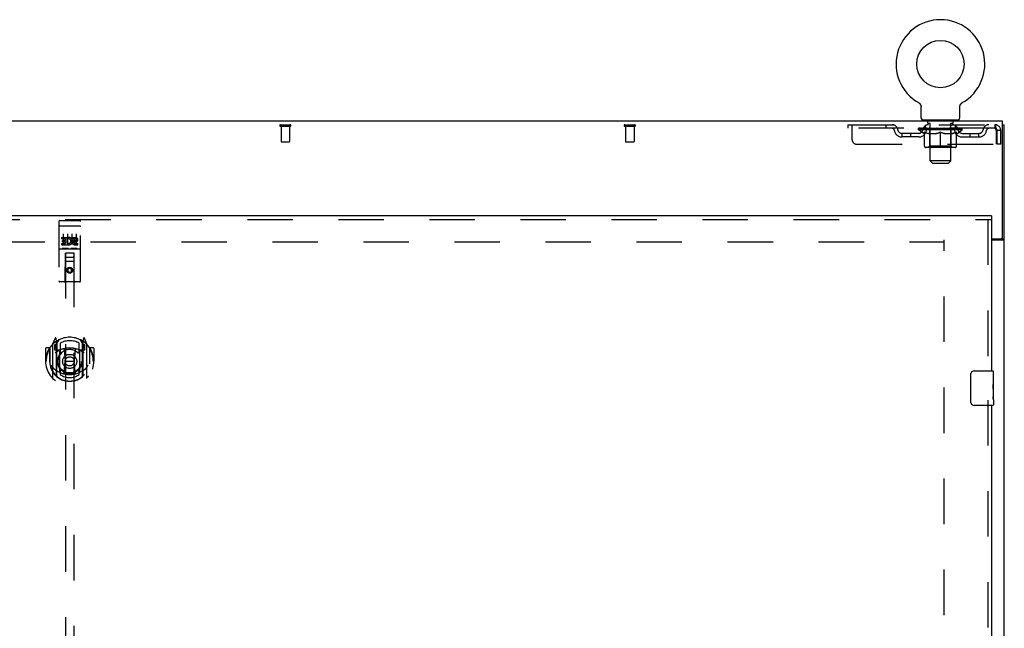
# Model space of a CAD drawing. Header units: inches. Extents: x 0 to 240, y 0 to 155.
# Tile 13 of 19: x 81 to 109, y 100 to 117. Entities that reach past the tile are written whole.
import ezdxf

# ---------------------------------------------------------------- set-up
doc = ezdxf.new("R2010")
doc.units = ezdxf.units.IN
doc.header["$LTSCALE"] = 13.214133
doc.header["$MEASUREMENT"] = 0
doc.linetypes.add('HIDDEN', pattern=[0.2, 0.1, -0.1])
doc.layers.get('0').update_dxf_attribs({"linetype": 'CONTINUOUS'})
doc.layers.add('DEFAULT_2', color=8, linetype='HIDDEN')
doc.layers.add('MASTER_DOOR_ASSEMBLY', color=7, linetype='CONTINUOUS')

msp = doc.modelspace()

# ---------------------------------------------------------------- linework, layer by layer
at = {"color": 7, "linetype": 'Continuous'}
for p, q in [((106.655, 114.872), (106.655, 114.872)), ((106.655, 114.872), (106.659, 114.869)), ((106.656, 114.871), (106.658, 114.87)), ((106.659, 114.869), (106.664, 114.867)), ((106.664, 114.867), (106.668, 114.864)), ((106.668, 114.864), (106.672, 114.861)), ((106.672, 114.861), (106.676, 114.858)), ((106.676, 114.858), (106.68, 114.854)), ((106.68, 114.854), (106.684, 114.851)), ((106.683, 114.851), (106.687, 114.847)), ((106.687, 114.847), (106.691, 114.843)), ((106.69, 114.844), (106.694, 114.84)), ((106.694, 114.84), (106.697, 114.836)), ((106.697, 114.836), (106.7, 114.832)), ((106.7, 114.832), (106.703, 114.828)), ((106.703, 114.828), (106.706, 114.823)), ((106.706, 114.823), (106.709, 114.819)), ((106.708, 114.819), (106.711, 114.815)), ((106.711, 114.815), (106.713, 114.81)), ((106.713, 114.81), (106.715, 114.805)), ((106.715, 114.805), (106.717, 114.801)), ((106.717, 114.801), (106.719, 114.796)), ((106.719, 114.796), (106.721, 114.791)), ((106.721, 114.791), (106.722, 114.786)), ((106.722, 114.786), (106.724, 114.781)), ((106.724, 114.781), (106.725, 114.776)), ((106.725, 114.777), (106.726, 114.771)), ((106.726, 114.772), (106.727, 114.766)), ((106.727, 114.767), (106.727, 114.761)), ((106.728, 114.433), (106.728, 114.747)), ((107.853, 114.756), (107.854, 114.761)), ((107.853, 114.751), (107.853, 114.756)), ((107.853, 114.751), (107.853, 114.756)), ((107.853, 114.747), (107.853, 114.751)), ((107.853, 114.433), (107.853, 114.747)), ((107.854, 114.766), (107.855, 114.772)), ((107.854, 114.761), (107.854, 114.767)), ((107.855, 114.771), (107.856, 114.777)), ((107.856, 114.776), (107.857, 114.781)), ((107.857, 114.781), (107.858, 114.786)), ((107.858, 114.786), (107.86, 114.791)), ((107.86, 114.791), (107.862, 114.796)), ((107.862, 114.796), (107.863, 114.801)), ((107.863, 114.801), (107.865, 114.805)), ((107.865, 114.805), (107.867, 114.81)), ((107.867, 114.81), (107.87, 114.815)), ((107.87, 114.815), (107.872, 114.819)), ((107.872, 114.819), (107.875, 114.823)), ((107.875, 114.823), (107.878, 114.828)), ((107.878, 114.828), (107.881, 114.832)), ((107.881, 114.832), (107.884, 114.836)), ((107.884, 114.836), (107.887, 114.84)), ((107.887, 114.84), (107.89, 114.844)), ((107.89, 114.843), (107.894, 114.847)), ((107.894, 114.847), (107.897, 114.851)), ((107.897, 114.851), (107.901, 114.854)), ((107.901, 114.854), (107.905, 114.858)), ((107.905, 114.858), (107.909, 114.861)), ((107.909, 114.861), (107.913, 114.864)), ((107.913, 114.864), (107.917, 114.867)), ((107.917, 114.867), (107.921, 114.869)), ((107.917, 114.867), (107.918, 114.867)), ((107.921, 114.869), (107.926, 114.872)), ((107.923, 114.87), (107.924, 114.871)), ((106.79, 114.364), (106.79, 114.334)), ((107.79, 114.364), (106.79, 114.364)), ((107.79, 114.364), (107.79, 114.334)), ((109.092, 114.23), (109.144, 114.23)), ((109.04, 110.918), (109.04, 110.916)), ((109.04, 110.916), (109.144, 110.916))]:
    msp.add_line(p, q, dxfattribs=at)
at = {"color": 3, "linetype": 'Continuous'}
for p, q in [((109.092, 114.334), (49.196, 114.334)), ((109.092, 110.977), (109.092, 114.334)), ((109.144, 42.438), (109.144, 114.23)), ((108.769, 110.917), (109.032, 110.917)), ((108.769, 110.886), (109.104, 110.886))]:
    msp.add_line(p, q, dxfattribs=at)
at = {"color": 7, "linetype": 'Continuous'}
for points in [[(106.727, 114.761), (106.728, 114.756), (106.728, 114.751), (106.728, 114.747)], [(109.022, 110.886), (109.022, 110.887), (109.022, 110.888), (109.022, 110.89), (109.022, 110.891), (109.022, 110.893), (109.023, 110.895), (109.024, 110.896), (109.025, 110.898), (109.026, 110.899), (109.028, 110.9), (109.029, 110.902), (109.03, 110.903), (109.033, 110.906)], [(109.033, 110.906), (109.035, 110.907), (109.036, 110.908), (109.038, 110.91), (109.039, 110.911), (109.039, 110.912), (109.04, 110.914), (109.04, 110.915), (109.04, 110.916)]]:
    msp.add_lwpolyline(points, dxfattribs=at)
at = {"color": 3, "linetype": 'Continuous'}
for points in [[(109.104, 110.886), (109.105, 110.887), (109.108, 110.889), (109.11, 110.89), (109.113, 110.892), (109.115, 110.893), (109.118, 110.895)], [(109.118, 110.895), (109.124, 110.898), (109.127, 110.899), (109.13, 110.901), (109.133, 110.902), (109.135, 110.904), (109.137, 110.906), (109.139, 110.907), (109.141, 110.909), (109.142, 110.911), (109.143, 110.912), (109.144, 110.914), (109.144, 110.915), (109.144, 110.916)]]:
    msp.add_lwpolyline(points, dxfattribs=at)
at = {"color": 7, "linetype": 'Continuous'}
msp.add_circle((107.29, 115.992), 0.688, dxfattribs=at)
for centre, radius, start, end in [((107.29, 115.992), 1.288, 299.5053, 240.4947), ((106.797, 114.433), 0.069, 180, 265), ((107.784, 114.433), 0.069, 275, 360)]:
    msp.add_arc(centre, radius, start, end, dxfattribs=at)
at = {"color": 3, "linetype": 'Continuous'}
msp.add_arc((109.032, 110.977), 0.06, 270, 360, dxfattribs=at)
at = {"layer": 'DEFAULT_2', "color": 8, "linetype": 'HIDDEN'}
for p, q in [((106.655, 114.872), (106.655, 114.872)), ((106.662, 114.867), (106.664, 114.867)), ((107.926, 114.872), (107.926, 114.872)), ((106.887, 114.364), (106.887, 114.334)), ((106.925, 114.274), (106.925, 114.354)), ((107.655, 114.274), (107.655, 114.354)), ((107.693, 114.364), (107.693, 114.334)), ((88.127, 114.23), (88.411, 114.23)), ((88.127, 114.187), (88.411, 114.187)), ((88.145, 114.187), (88.145, 113.74)), ((88.393, 114.187), (88.393, 113.74)), ((98.127, 114.23), (98.411, 114.23)), ((98.127, 114.187), (98.411, 114.187)), ((98.145, 114.187), (98.145, 113.74)), ((98.393, 114.187), (98.393, 113.74)), ((104.603, 114.23), (104.603, 114.126)), ((104.603, 114.23), (108.873, 114.23)), ((108.873, 114.126), (104.603, 114.126)), ((104.728, 113.792), (104.728, 114.23)), ((105.703, 114.23), (105.703, 114.126)), ((106.657, 114.079), (106.657, 114.126)), ((107.924, 114.079), (106.657, 114.079)), ((106.816, 113.967), (106.657, 114.079)), ((106.667, 114.119), (106.667, 114.126)), ((106.675, 114.116), (106.675, 114.119)), ((106.675, 114.116), (107.905, 114.116)), ((106.684, 114.116), (106.684, 114.119)), ((106.685, 114.116), (106.685, 114.119)), ((106.695, 114.119), (106.695, 114.126)), ((106.712, 114.116), (106.712, 114.119)), ((106.713, 114.116), (106.713, 114.119)), ((106.742, 114.119), (106.742, 114.126)), ((106.756, 114.116), (106.756, 114.119)), ((106.759, 114.116), (106.759, 114.119)), ((106.963, 114.119), (106.762, 114.119)), ((106.805, 114.119), (106.805, 114.126)), ((106.807, 114.116), (106.807, 114.119)), ((106.807, 114.116), (106.807, 114.119)), ((106.81, 114.116), (106.81, 114.119)), ((106.818, 114.116), (106.818, 114.119)), ((106.818, 114.116), (106.818, 114.119)), ((106.821, 114.116), (106.821, 114.119)), ((106.824, 114.116), (106.824, 114.12)), ((106.829, 114.116), (106.829, 114.119)), ((106.843, 114.116), (106.843, 114.119)), ((106.853, 114.126), (106.853, 114.23)), ((106.861, 114.116), (106.861, 114.122)), ((106.861, 114.116), (106.861, 114.119)), ((106.882, 114.116), (106.882, 114.119)), ((106.882, 114.116), (106.882, 114.119)), ((106.883, 114.119), (106.883, 114.126)), ((106.893, 114.116), (106.893, 114.119)), ((106.897, 114.116), (106.897, 114.119)), ((106.906, 114.116), (106.906, 114.119)), ((106.918, 114.116), (106.918, 114.123)), ((106.933, 114.116), (106.933, 114.119)), ((106.995, 114.264), (106.935, 114.264)), ((106.936, 114.116), (106.936, 114.119)), ((106.963, 114.116), (106.963, 114.119)), ((107.03, 114.119), (106.968, 114.119)), ((106.974, 114.119), (106.974, 114.126)), ((106.978, 113.607), (106.978, 114.076)), ((106.981, 114.116), (106.981, 114.119)), ((106.985, 114.116), (106.985, 114.119)), ((106.99, 113.183), (106.99, 114.254)), ((106.991, 114.116), (106.991, 114.124)), ((106.995, 114.116), (106.995, 114.119)), ((107.006, 114.116), (107.006, 114.119)), ((107.03, 114.116), (107.03, 114.119)), ((107.105, 114.119), (107.046, 114.119)), ((107.067, 114.116), (107.067, 114.119)), ((107.074, 114.119), (107.074, 114.126)), ((107.077, 114.116), (107.077, 114.119)), ((107.08, 114.116), (107.08, 114.125)), ((107.083, 114.116), (107.083, 114.119)), ((107.09, 114.116), (107.09, 114.119)), ((107.105, 114.116), (107.105, 114.119)), ((107.186, 114.119), (107.131, 114.119)), ((107.144, 114.116), (107.144, 114.119)), ((107.176, 114.119), (107.29, 114.126)), ((107.18, 114.119), (107.18, 114.126)), ((107.181, 114.126), (107.18, 114.126)), ((107.181, 114.119), (107.181, 114.126)), ((107.181, 114.116), (107.181, 114.119)), ((107.185, 114.116), (107.185, 114.119)), ((107.186, 114.116), (107.186, 114.119)), ((107.186, 114.116), (107.186, 114.119)), ((107.27, 114.119), (107.221, 114.119)), ((107.227, 114.116), (107.227, 114.119)), ((107.27, 114.116), (107.27, 114.119)), ((107.288, 114.119), (107.288, 114.119)), ((107.288, 114.116), (107.288, 114.119)), ((107.288, 114.116), (107.288, 114.119)), ((107.29, 114.119), (107.29, 114.126)), ((107.293, 114.116), (107.293, 114.119)), ((107.293, 114.116), (107.293, 114.119)), ((107.293, 114.119), (107.293, 114.119)), ((107.295, 114.119), (107.359, 114.119)), ((107.311, 114.116), (107.311, 114.119)), ((107.327, 114.119), (107.327, 114.124)), ((107.327, 114.124), (107.405, 114.119)), ((107.349, 114.119), (107.349, 114.122)), ((107.354, 114.116), (107.354, 114.119)), ((107.394, 114.116), (107.394, 114.119)), ((107.395, 114.116), (107.395, 114.119)), ((107.395, 114.119), (107.449, 114.119)), ((107.396, 114.116), (107.396, 114.119)), ((107.4, 114.119), (107.4, 114.126)), ((107.4, 114.119), (107.4, 114.126)), ((107.4, 114.126), (107.4, 114.126)), ((107.4, 114.116), (107.4, 114.119)), ((107.436, 114.116), (107.436, 114.119)), ((107.475, 114.116), (107.475, 114.119)), ((107.475, 114.119), (107.535, 114.119)), ((107.491, 114.116), (107.491, 114.119)), ((107.498, 114.116), (107.498, 114.119)), ((107.501, 114.116), (107.501, 114.125)), ((107.503, 114.116), (107.503, 114.119)), ((107.507, 114.119), (107.507, 114.126)), ((107.514, 114.116), (107.514, 114.119)), ((107.55, 114.116), (107.55, 114.119)), ((107.55, 114.119), (107.612, 114.119)), ((107.574, 114.116), (107.574, 114.119)), ((107.645, 114.264), (107.585, 114.264)), ((107.585, 114.116), (107.585, 114.119)), ((107.59, 113.183), (107.59, 114.254)), ((107.59, 114.116), (107.59, 114.124)), ((107.596, 114.116), (107.596, 114.119)), ((107.6, 114.116), (107.6, 114.119)), ((107.603, 113.607), (107.603, 114.076)), ((107.607, 114.119), (107.607, 114.126)), ((107.617, 114.116), (107.617, 114.119)), ((107.617, 114.119), (107.819, 114.119)), ((107.645, 114.116), (107.645, 114.119)), ((107.648, 114.116), (107.648, 114.119)), ((107.663, 114.116), (107.663, 114.123)), ((107.674, 114.116), (107.674, 114.119)), ((107.684, 114.116), (107.684, 114.119)), ((107.688, 114.116), (107.688, 114.119)), ((107.697, 114.119), (107.697, 114.126)), ((107.699, 114.116), (107.699, 114.119)), ((107.699, 114.116), (107.699, 114.119)), ((107.719, 114.116), (107.719, 114.122)), ((107.72, 114.116), (107.72, 114.119)), ((107.728, 114.126), (107.728, 114.23)), ((107.738, 114.116), (107.738, 114.119)), ((107.752, 114.116), (107.752, 114.119)), ((107.756, 114.116), (107.756, 114.12)), ((107.76, 114.116), (107.76, 114.119)), ((107.763, 114.116), (107.763, 114.119)), ((107.763, 114.116), (107.763, 114.119)), ((107.764, 113.967), (107.924, 114.079)), ((107.77, 114.116), (107.77, 114.119)), ((107.773, 114.116), (107.773, 114.119)), ((107.774, 114.116), (107.774, 114.119)), ((107.775, 114.119), (107.775, 114.126)), ((107.822, 114.116), (107.822, 114.119)), ((107.824, 114.116), (107.824, 114.119)), ((107.839, 114.119), (107.839, 114.126)), ((107.867, 114.116), (107.867, 114.119)), ((107.869, 114.116), (107.869, 114.119)), ((107.885, 114.119), (107.885, 114.126)), ((107.896, 114.116), (107.896, 114.119)), ((107.896, 114.116), (107.896, 114.119)), ((107.905, 114.116), (107.905, 114.119)), ((107.914, 114.119), (107.914, 114.126)), ((107.924, 114.079), (107.924, 114.126)), ((108.873, 114.23), (108.873, 114.126)), ((108.876, 114.229), (108.873, 114.23)), ((106.176, 113.875), (106.176, 113.979)), ((106.659, 113.979), (106.176, 113.979)), ((106.659, 113.875), (106.176, 113.875)), ((106.426, 113.875), (106.426, 113.979)), ((106.816, 113.967), (106.827, 113.967)), ((106.827, 113.605), (106.827, 114.011)), ((107.149, 113.967), (106.969, 113.967)), ((107.29, 113.567), (107.29, 114.011)), ((107.612, 113.967), (107.432, 113.967)), ((107.754, 113.605), (107.754, 114.011)), ((107.754, 113.967), (107.764, 113.967)), ((107.922, 113.979), (108.405, 113.979)), ((107.922, 113.875), (108.405, 113.875)), ((108.155, 113.875), (108.155, 113.979)), ((108.405, 113.875), (108.405, 113.979)), ((108.906, 114.063), (108.906, 113.667)), ((108.936, 113.667), (108.936, 114.063)), ((109.04, 114.063), (108.936, 114.063)), ((109.04, 113.667), (109.04, 114.063)), ((88.155, 113.73), (88.383, 113.73)), ((98.155, 113.73), (98.383, 113.73)), ((104.853, 113.667), (108.906, 113.667)), ((107.717, 113.567), (106.864, 113.567)), ((106.978, 113.607), (106.938, 113.567)), ((107.603, 113.607), (106.978, 113.607)), ((107.603, 113.607), (107.643, 113.567)), ((109.04, 113.667), (108.936, 113.667)), ((107.59, 113.183), (106.99, 113.183)), ((107.059, 113.114), (106.99, 113.183)), ((107.059, 113.114), (107.521, 113.114)), ((107.521, 113.114), (107.59, 113.183)), ((50.894, 110.834), (107.394, 110.834)), ((107.394, 49.782), (107.394, 110.886))]:
    msp.add_line(p, q, dxfattribs=at)
for points in [[(108.878, 114.124), (108.876, 114.125), (108.873, 114.126)], [(108.876, 114.229), (108.878, 114.226), (108.88, 114.22), (108.883, 114.213), (108.885, 114.204), (108.888, 114.193), (108.89, 114.181), (108.892, 114.167), (108.895, 114.152), (108.897, 114.135), (108.899, 114.118), (108.902, 114.1), (108.904, 114.081), (108.906, 114.063)], [(108.878, 114.124), (108.88, 114.122), (108.883, 114.12), (108.885, 114.116), (108.888, 114.112), (108.89, 114.107), (108.892, 114.102), (108.895, 114.096), (108.897, 114.09), (108.899, 114.084), (108.902, 114.077), (108.904, 114.07), (108.906, 114.063)], [(106.827, 114.011), (106.853, 114.001), (106.878, 113.992), (106.903, 113.984), (106.928, 113.978), (106.952, 113.972), (106.977, 113.967)], [(106.969, 113.967), (106.946, 113.972), (106.922, 113.978), (106.899, 113.984), (106.875, 113.992), (106.851, 114), (106.827, 114.01)], [(107.139, 113.967), (107.164, 113.972), (107.189, 113.978), (107.214, 113.985), (107.239, 113.992), (107.265, 114.001), (107.29, 114.011)], [(107.29, 114.01), (107.266, 114), (107.242, 113.992), (107.219, 113.984), (107.195, 113.978), (107.172, 113.972), (107.149, 113.967)], [(107.29, 114.011), (107.316, 114.001), (107.342, 113.992), (107.367, 113.984), (107.392, 113.978), (107.417, 113.972), (107.441, 113.967)], [(107.432, 113.967), (107.408, 113.972), (107.385, 113.978), (107.362, 113.984), (107.338, 113.992), (107.314, 114), (107.29, 114.01)], [(107.604, 113.967), (107.629, 113.972), (107.653, 113.978), (107.678, 113.984), (107.703, 113.992), (107.728, 114.001), (107.754, 114.011)], [(107.754, 114.01), (107.729, 114), (107.705, 113.992), (107.682, 113.984), (107.658, 113.978), (107.635, 113.972), (107.612, 113.967)]]:
    msp.add_lwpolyline(points, dxfattribs=at)
for centre, radius, start, end in [((106.797, 114.433), 0.069, 265, 270), ((106.915, 114.354), 0.01, 0, 90), ((107.665, 114.354), 0.01, 90, 180), ((107.784, 114.433), 0.069, 270, 275), ((88.127, 114.208), 0.0215, 90, 270), ((88.411, 114.208), 0.0215, 270, 90), ((98.127, 114.208), 0.0215, 90, 270), ((98.411, 114.208), 0.0215, 270, 90), ((105.887, 114.063), 0.167, 8.0716, 90), ((105.887, 114.063), 0.0625, 7.9863, 90), ((106.176, 114.104), 0.229, 187.9863, 270), ((106.176, 114.104), 0.125, 188.0716, 270), ((106.659, 114.104), 0.125, 270, 351.9284), ((106.659, 114.104), 0.229, 270, 352.0137), ((106.948, 114.063), 0.167, 90, 171.9284), ((106.947, 114.063), 0.0625, 90, 172.0137), ((106.935, 114.274), 0.01, 180, 270), ((106.938, 114.076), 0.0398, 0, 90), ((106.98, 114.254), 0.01, 0, 90), ((107.6, 114.254), 0.01, 90, 180), ((107.643, 114.076), 0.0398, 90, 180), ((107.633, 114.063), 0.167, 8.0716, 90), ((107.633, 114.063), 0.0625, 7.9863, 90), ((107.645, 114.274), 0.01, 270, 360), ((107.922, 114.104), 0.229, 187.9863, 270), ((107.922, 114.104), 0.125, 188.0716, 270), ((108.405, 114.104), 0.125, 270, 351.9284), ((108.405, 114.104), 0.229, 270, 352.0137), ((108.694, 114.063), 0.167, 90, 171.9284), ((108.694, 114.063), 0.0625, 90, 172.0137), ((108.873, 114.063), 0.167, 0, 90), ((108.873, 114.063), 0.063, 0, 90), ((104.853, 113.792), 0.125, 180, 270), ((88.155, 113.74), 0.01, 180, 270), ((88.383, 113.74), 0.01, 270, 360), ((98.155, 113.74), 0.01, 180, 270), ((98.383, 113.74), 0.01, 270, 360), ((106.864, 113.605), 0.0371, 180, 270), ((107.717, 113.605), 0.0371, 270, 360)]:
    msp.add_arc(centre, radius, start, end, dxfattribs=at)
for centre, major_axis, ratio, start_param, end_param in [((107.29, 114.126), (0.633, 0.007), 0.05963, 2.96643, 3.140963), ((106.637, 114.114), (0.198, 0), 0.060556, 0.430652, 1.470503), ((107.29, 114.126), (0.633, 0), 0.060556, -3.141593, -2.96706), ((106.637, 114.107), (0.198, 0.002), 0.05963, 1.376596, 1.469874), ((107.29, 114.126), (0.633, 0.013), 0.05688, 2.791345, 2.965878), ((106.613, 114.114), (0.198, 0.002), 0.05963, 0.25549, 1.295341), ((106.681, 114.114), (0.198, -0.002), 0.05963, 0.605815, 1.645666), ((107.29, 114.126), (0.633, -0.007), 0.05963, -2.96643, -2.791898), ((106.681, 114.107), (0.198, 0), 0.060556, 1.551758, 1.645036), ((106.613, 114.107), (0.198, 0.004), 0.05688, 1.20151, 1.294789), ((106.683, 114.109), (0.164, 0.002), 0.05963, 1.065228, 1.614276), ((106.663, 114.109), (0.164, 0.003), 0.05688, 0.890143, 1.43919), ((106.721, 114.109), (0.164, 0), 0.060556, 1.240391, 1.789438), ((107.29, 114.126), (0.633, 0.019), 0.052395, 2.616403, 2.790936), ((106.609, 114.114), (0.198, 0.004), 0.05688, 0.080405, 1.120256), ((106.744, 114.114), (0.198, -0.004), 0.05688, 0.7809, 1.820751), ((107.29, 114.126), (0.633, -0.013), 0.05688, -2.791345, -2.616812), ((106.744, 114.107), (0.198, -0.002), 0.05963, 1.72692, 1.820198), ((106.609, 114.107), (0.198, 0.006), 0.052395, 1.026568, 1.119847), ((106.662, 114.109), (0.164, 0.005), 0.052395, 0.715201, 1.264248), ((106.776, 114.109), (0.164, -0.002), 0.05963, 1.415553, 1.9646), ((107.29, 114.126), (0.633, 0.025), 0.046319, 2.441654, 2.616187), ((106.823, 114.114), (0.198, -0.006), 0.052395, 0.955842, 1.995693), ((106.626, 114.114), (0.198, 0.006), 0.052395, -0.094537, 0.945314), ((107.29, 114.126), (0.633, -0.019), 0.052395, -2.616403, -2.44187), ((106.823, 114.107), (0.198, -0.004), 0.05688, 1.902006, 1.995284), ((106.626, 114.107), (0.198, 0.008), 0.046319, 0.851819, 0.945098), ((106.681, 114.109), (0.164, 0.006), 0.046319, 0.540452, 1.089499), ((106.847, 114.109), (0.164, -0.003), 0.05688, 1.590638, 2.139686), ((107.29, 114.126), (0.633, 0.029), 0.038841, 2.267123, 2.441656), ((106.917, 114.114), (0.198, -0.008), 0.046319, 1.130591, 2.170442), ((106.663, 114.114), (0.198, 0.008), 0.046319, -0.269286, 0.770565), ((107.29, 114.126), (0.633, -0.025), 0.046319, -2.441654, -2.267121), ((106.917, 114.107), (0.198, -0.006), 0.052395, 2.076947, 2.170226), ((106.663, 114.107), (0.198, 0.009), 0.038841, 0.677289, 0.770567), ((106.718, 114.109), (0.164, 0.008), 0.038841, 0.365921, 0.914969), ((106.932, 114.109), (0.164, -0.005), 0.052395, 1.76558, 2.314627), ((107.29, 114.126), (0.633, 0.033), 0.030195, 2.09281, 2.267343), ((107.022, 114.114), (0.198, -0.009), 0.038841, 1.305122, 2.344973), ((106.72, 114.114), (0.198, 0.009), 0.038841, -0.443817, 0.596034), ((107.29, 114.126), (0.633, -0.029), 0.038841, -2.267123, -2.092591), ((107.022, 114.107), (0.198, -0.008), 0.046319, 2.251696, 2.344975), ((106.72, 114.107), (0.198, 0.01), 0.030195, 0.502975, 0.596254), ((106.772, 114.109), (0.164, 0.009), 0.030195, 0.191608, 0.740655), ((107.028, 114.109), (0.164, -0.006), 0.046319, 1.940329, 2.489376), ((106.793, 114.114), (0.198, 0.01), 0.030195, -0.61813, 0.421721), ((107.29, 114.126), (0.633, 0.036), 0.020645, 1.918687, 2.09322), ((107.135, 114.114), (0.198, -0.01), 0.030195, 1.479435, 2.519286), ((107.29, 114.126), (0.633, -0.033), 0.030195, -2.09281, -1.918277), ((107.135, 114.107), (0.198, -0.009), 0.038841, 2.426227, 2.519505), ((106.793, 114.107), (0.198, 0.011), 0.020645, 0.328852, 0.422131), ((106.842, 114.109), (0.164, 0.009), 0.020645, 0.017485, 0.566532), ((107.131, 114.109), (0.164, -0.008), 0.038841, 2.11486, 2.663907), ((106.882, 114.114), (0.198, 0.011), 0.020645, -0.792253, 0.247598), ((107.29, 114.126), (0.633, 0.038), 0.010478, 1.744704, 1.919237), ((107.252, 114.114), (0.198, -0.011), 0.020645, 1.653558, 2.693409), ((107.29, 114.126), (0.633, -0.036), 0.020645, -1.918687, -1.744154), ((107.252, 114.107), (0.198, -0.01), 0.030195, 2.60054, 2.693819), ((106.882, 114.107), (0.198, 0.012), 0.010478, 0.154869, 0.248148), ((106.926, 114.109), (0.164, 0.01), 0.010478, 6.126688, 6.675735), ((107.239, 114.109), (0.164, -0.009), 0.030195, 2.289173, 2.83822), ((106.983, 114.114), (0.198, 0.012), 0.010478, -0.966236, -0.000846), ((107.371, 114.114), (0.198, -0.012), 0.010478, 1.827541, 2.867392), ((107.29, 114.126), (0.633, -0.038), 0.010478, -1.744704, -1.563007), ((107.371, 114.107), (0.198, -0.011), 0.020645, 2.774664, 2.867942), ((107.349, 114.109), (0.164, -0.009), 0.020645, 2.463296, 3.012344), ((107.21, 114.114), (0.198, 0.012), 0.010478, 0.274201, 1.314052), ((107.124, 114.109), (0.164, 0.01), 0.010478, -0.000483, 0.504314), ((107.093, 114.107), (0.198, 0.012), 0.010478, 0.099668, 0.192946), ((107.29, 114.126), (0.633, 0.038), 0.010478, -1.571421, -1.396888), ((107.457, 114.109), (0.164, -0.01), 0.010478, 2.637279, 3.14189), ((107.488, 114.107), (0.198, -0.012), 0.010478, 2.74231, 2.948646), ((107.328, 114.114), (0.198, 0.011), 0.020645, 0.448184, 1.488034), ((107.232, 114.109), (0.164, 0.009), 0.020645, 0.129249, 0.678296), ((107.21, 114.107), (0.198, 0.011), 0.020645, 0.273651, 0.366929), ((107.29, 114.126), (0.633, 0.036), 0.020645, -1.397439, -1.222906), ((107.598, 114.114), (0.198, -0.012), 0.010478, -3.140747, -2.175357), ((107.29, 114.126), (0.633, -0.038), 0.010478, 1.222355, 1.396888), ((107.446, 114.114), (0.198, 0.01), 0.030195, 0.622307, 1.662158), ((107.341, 114.109), (0.164, 0.009), 0.030195, 0.303372, 0.852419), ((107.655, 114.109), (0.164, -0.01), 0.010478, 2.749043, 3.29809), ((107.699, 114.114), (0.198, -0.011), 0.020645, 2.893995, 3.933846), ((107.328, 114.107), (0.198, 0.01), 0.030195, 0.447774, 0.541052), ((107.699, 114.107), (0.198, -0.012), 0.010478, 2.893445, 2.986723), ((107.29, 114.126), (0.633, 0.033), 0.030195, -1.223315, -1.048783), ((107.29, 114.126), (0.633, -0.036), 0.020645, 1.048373, 1.222906), ((107.559, 114.114), (0.198, 0.009), 0.038841, 0.79662, 1.836471), ((107.45, 114.109), (0.164, 0.008), 0.038841, 0.477686, 1.026733), ((107.739, 114.109), (0.164, -0.009), 0.020645, 2.57506, 3.124108), ((107.788, 114.114), (0.198, -0.01), 0.030195, 2.719872, 3.759723), ((107.664, 114.114), (0.198, 0.008), 0.046319, 0.971151, 2.011002), ((107.446, 114.107), (0.198, 0.009), 0.038841, 0.622087, 0.715366), ((107.788, 114.107), (0.198, -0.011), 0.020645, 2.719462, 2.812741), ((107.29, 114.126), (0.633, 0.029), 0.038841, -1.049002, -0.874469), ((107.29, 114.126), (0.633, -0.033), 0.030195, 0.87425, 1.048783), ((107.553, 114.109), (0.164, 0.006), 0.046319, 0.652216, 1.201263), ((107.757, 114.114), (0.198, 0.006), 0.052395, 1.1459, 2.185751), ((107.809, 114.109), (0.164, -0.009), 0.030195, 2.400937, 2.949985), ((107.861, 114.114), (0.198, -0.009), 0.038841, 2.545558, 3.585409), ((107.649, 114.109), (0.164, 0.005), 0.052395, 0.826965, 1.376012), ((107.559, 114.107), (0.198, 0.008), 0.046319, 0.796618, 0.889896), ((107.861, 114.107), (0.198, -0.01), 0.030195, 2.545339, 2.638617), ((107.837, 114.114), (0.198, 0.004), 0.05688, 1.320842, 2.360692), ((107.29, 114.126), (0.633, 0.025), 0.046319, -0.874471, -0.699939), ((107.29, 114.126), (0.633, -0.029), 0.038841, 0.699936, 0.874469), ((107.917, 114.114), (0.198, -0.008), 0.046319, 2.371028, 3.410879), ((107.863, 114.109), (0.164, -0.008), 0.038841, 2.226624, 2.775671), ((107.899, 114.114), (0.198, 0.002), 0.05963, 1.495927, 2.535778), ((107.733, 114.109), (0.164, 0.003), 0.05688, 1.001907, 1.550954), ((107.955, 114.114), (0.198, -0.006), 0.052395, 2.196279, 3.23613), ((107.9, 114.109), (0.164, -0.006), 0.046319, 2.052093, 2.601141), ((107.664, 114.107), (0.198, 0.006), 0.052395, 0.971367, 1.064645), ((107.943, 114.114), (0.198, 0), 0.060556, 1.671089, 2.71094), ((107.917, 114.107), (0.198, -0.009), 0.038841, 2.371026, 2.464304), ((107.972, 114.114), (0.198, -0.004), 0.05688, 2.021337, 3.061188), ((107.29, 114.126), (0.633, 0.019), 0.052395, -0.699723, -0.52519), ((107.29, 114.126), (0.633, -0.025), 0.046319, 0.525406, 0.699939), ((107.968, 114.114), (0.198, -0.002), 0.05963, 1.846251, 2.886102), ((107.804, 114.109), (0.164, 0.002), 0.05963, 1.176993, 1.72604), ((107.919, 114.109), (0.164, -0.005), 0.052395, 1.877344, 2.426392), ((107.86, 114.109), (0.164, 0), 0.060556, 1.352155, 1.901202), ((107.918, 114.109), (0.164, -0.003), 0.05688, 1.702402, 2.25145), ((107.898, 114.109), (0.164, -0.002), 0.05963, 1.527317, 2.076364), ((107.757, 114.107), (0.198, 0.004), 0.05688, 1.146309, 1.239587), ((107.955, 114.107), (0.198, -0.008), 0.046319, 2.196495, 2.289773), ((107.29, 114.126), (0.633, 0.013), 0.05688, -0.524781, -0.350248), ((107.29, 114.126), (0.633, -0.019), 0.052395, 0.350657, 0.52519), ((107.837, 114.107), (0.198, 0.002), 0.05963, 1.321394, 1.414673), ((107.972, 114.107), (0.198, -0.006), 0.052395, 2.021746, 2.115024), ((107.29, 114.126), (0.633, 0.007), 0.05963, -0.349695, -0.175162), ((107.29, 114.126), (0.633, -0.013), 0.05688, 0.175715, 0.350248), ((107.899, 114.107), (0.198, 0), 0.060556, 1.496556, 1.589835), ((107.968, 114.107), (0.198, -0.004), 0.05688, 1.846804, 1.940083), ((107.943, 114.107), (0.198, -0.002), 0.05963, 1.671719, 1.764997), ((107.29, 114.126), (0.633, 0), 0.060556, -0.174533, 0), ((107.29, 114.126), (0.633, -0.007), 0.05963, 0.000629, 0.175162)]:
    msp.add_ellipse(centre, major_axis=major_axis, ratio=ratio, start_param=start_param, end_param=end_param, dxfattribs=at)
at = {"layer": 'MASTER_DOOR_ASSEMBLY', "color": 3, "linetype": 'Continuous'}
for p, q in [((108.769, 111.584), (79.238, 111.584)), ((108.769, 111.48), (108.769, 107.084)), ((108.769, 106.084), (108.769, 80.834))]:
    msp.add_line(p, q, dxfattribs=at)
at = {"layer": 'MASTER_DOOR_ASSEMBLY', "color": 7, "linetype": 'Continuous'}
for p, q in [((108.769, 111.584), (108.769, 111.48)), ((108.174, 106.184), (108.174, 106.984)), ((108.274, 107.084), (108.814, 107.084)), ((108.829, 106.93), (108.822, 106.93)), ((108.822, 106.93), (108.822, 106.699)), ((108.829, 106.505), (108.829, 107.069)), ((108.829, 106.762), (108.822, 106.762)), ((108.829, 106.699), (108.822, 106.699)), ((108.829, 106.663), (108.823, 106.663)), ((108.829, 106.469), (108.822, 106.469)), ((108.822, 106.469), (108.822, 106.332)), ((108.828, 106.529), (108.826, 106.551)), ((108.828, 106.531), (108.829, 106.531)), ((108.829, 106.245), (108.829, 106.502)), ((108.814, 106.084), (108.274, 106.084)), ((108.824, 106.301), (108.829, 106.301)), ((108.829, 106.244), (108.829, 106.099))]:
    msp.add_line(p, q, dxfattribs=at)
at = {"layer": 'MASTER_DOOR_ASSEMBLY', "color": 8, "linetype": 'HIDDEN'}
for p, q in [((79.238, 111.48), (108.769, 111.48)), ((81.697, 111.421), (81.697, 109.696)), ((81.713, 111.292), (81.712, 111.292)), ((81.714, 111.292), (81.713, 111.292)), ((81.715, 111.292), (81.714, 111.292)), ((81.716, 111.292), (81.715, 111.292)), ((81.716, 111.293), (81.716, 111.292)), ((81.717, 111.293), (81.716, 111.293)), ((81.718, 111.293), (81.717, 111.293)), ((81.719, 111.293), (81.718, 111.293)), ((81.72, 111.293), (81.719, 111.293)), ((81.72, 111.293), (81.72, 111.293)), ((81.721, 111.293), (81.72, 111.293)), ((81.722, 111.293), (81.721, 111.293)), ((81.723, 111.293), (81.722, 111.293)), ((81.724, 111.293), (81.723, 111.293)), ((81.725, 111.293), (81.724, 111.293)), ((81.725, 111.293), (81.725, 111.293)), ((81.726, 111.293), (81.725, 111.293)), ((81.726, 111.293), (82.292, 111.293)), ((81.727, 111.451), (82.292, 111.451)), ((82.292, 111.293), (82.292, 111.293)), ((82.292, 111.293), (82.293, 111.293)), ((82.293, 111.293), (82.294, 111.293)), ((82.294, 111.293), (82.295, 111.293)), ((82.295, 111.293), (82.296, 111.293)), ((82.296, 111.293), (82.297, 111.293)), ((82.297, 111.293), (82.297, 111.293)), ((82.297, 111.293), (82.298, 111.293)), ((82.298, 111.293), (82.299, 111.293)), ((82.299, 111.293), (82.3, 111.293)), ((82.3, 111.293), (82.301, 111.293)), ((82.301, 111.293), (82.302, 111.293)), ((82.302, 111.293), (82.302, 111.292)), ((82.302, 111.292), (82.303, 111.292)), ((82.303, 111.292), (82.304, 111.292)), ((82.304, 111.292), (82.305, 111.292)), ((82.322, 109.696), (82.322, 111.421)), ((108.665, 111.48), (108.665, 106.929)), ((81.777, 110.916), (81.777, 110.958)), ((81.777, 110.958), (81.933, 110.958)), ((81.822, 111.06), (81.822, 110.754)), ((81.933, 110.781), (81.933, 110.958)), ((81.958, 110.91), (81.941, 110.949)), ((81.947, 111.06), (81.947, 110.754)), ((82.072, 111.06), (82.072, 110.754)), ((82.09, 110.916), (82.09, 110.958)), ((82.09, 110.958), (82.182, 110.958)), ((82.197, 111.06), (82.197, 110.754)), ((81.777, 110.916), (81.891, 110.916)), ((81.777, 110.745), (81.777, 110.787)), ((81.777, 110.787), (81.891, 110.787)), ((81.777, 110.745), (81.933, 110.745)), ((81.97, 110.639), (81.798, 110.639)), ((81.799, 110.831), (81.799, 110.873)), ((81.799, 110.873), (81.891, 110.873)), ((81.799, 110.831), (81.891, 110.831)), ((81.891, 110.873), (81.891, 110.916)), ((81.891, 110.787), (81.891, 110.831)), ((81.933, 110.781), (81.946, 110.799)), ((81.933, 110.745), (81.933, 110.757)), ((81.937, 110.755), (81.933, 110.757)), ((82.22, 110.639), (82.048, 110.639)), ((82.09, 110.916), (82.182, 110.916)), ((82.15, 110.831), (82.196, 110.831)), ((82.154, 110.872), (82.182, 110.872)), ((82.154, 110.787), (82.246, 110.787)), ((82.154, 110.745), (82.246, 110.745)), ((82.246, 110.745), (82.246, 110.787)), ((81.727, 110.623), (82.292, 110.623)), ((81.879, 109.696), (81.883, 110.506)), ((81.884, 110.506), (81.883, 110.506)), ((81.884, 110.506), (81.884, 82.504)), ((82.134, 110.506), (81.884, 110.506)), ((81.924, 110.381), (82.094, 110.381)), ((82.134, 82.504), (82.134, 110.506)), ((82.136, 110.506), (82.134, 110.506)), ((82.139, 109.696), (82.136, 110.506)), ((82.137, 110.256), (81.882, 110.256)), ((82.009, 110.078), (81.947, 110.042)), ((82.009, 110.066), (81.957, 110.036)), ((82.009, 110.078), (82.009, 110.066)), ((82.072, 110.042), (82.009, 110.078)), ((82.062, 110.036), (82.009, 110.066)), ((81.947, 110.042), (81.947, 109.97)), ((81.947, 110.042), (81.957, 110.036)), ((81.947, 109.97), (81.957, 109.975)), ((81.947, 109.97), (82.009, 109.934)), ((81.957, 110.036), (81.957, 109.975)), ((81.957, 109.975), (82.009, 109.945)), ((82.009, 109.945), (82.062, 109.975)), ((82.009, 109.934), (82.072, 109.97)), ((82.009, 109.934), (82.009, 109.945)), ((82.072, 110.042), (82.062, 110.036)), ((82.062, 109.975), (82.062, 110.036)), ((82.072, 109.97), (82.062, 109.975)), ((82.072, 109.97), (82.072, 110.042)), ((82.292, 109.666), (81.727, 109.666)), ((81.509, 107.846), (81.509, 106.878)), ((81.584, 108.032), (81.513, 107.856)), ((81.567, 107.841), (81.567, 107.691)), ((81.627, 107.841), (81.567, 107.841)), ((81.575, 107.813), (81.604, 107.767)), ((81.634, 107.821), (81.579, 107.821)), ((81.606, 107.932), (81.605, 107.932)), ((81.605, 107.932), (81.605, 107.932)), ((81.605, 107.932), (81.605, 107.932)), ((81.627, 107.948), (81.612, 108.029)), ((81.627, 106.932), (81.627, 107.948)), ((81.634, 107.881), (81.704, 107.99)), ((81.634, 106.937), (81.634, 107.94)), ((81.637, 107.915), (81.637, 107.708)), ((81.734, 107.893), (81.734, 107.641)), ((82.284, 107.641), (82.284, 107.893)), ((82.314, 107.99), (82.384, 107.881)), ((82.382, 107.708), (82.382, 107.915)), ((82.384, 106.937), (82.384, 107.94)), ((82.439, 107.821), (82.384, 107.821)), ((82.406, 108.029), (82.392, 107.948)), ((82.392, 107.948), (82.392, 106.932)), ((82.452, 107.841), (82.392, 107.841)), ((82.413, 107.932), (82.409, 107.935)), ((82.414, 107.767), (82.443, 107.813)), ((82.505, 107.856), (82.435, 108.032)), ((82.452, 107.691), (82.452, 107.841)), ((82.509, 106.878), (82.509, 107.846)), ((81.309, 107.735), (81.309, 107.362)), ((81.427, 107.75), (81.324, 107.75)), ((81.427, 107.75), (81.427, 107.362)), ((81.435, 107.735), (81.427, 107.75)), ((81.434, 107.753), (81.434, 107.295)), ((81.567, 107.691), (81.627, 107.691)), ((81.727, 107.69), (81.654, 107.69)), ((81.657, 107.688), (81.722, 107.688)), ((81.727, 107.049), (81.727, 107.68)), ((81.846, 107.706), (81.877, 107.362)), ((82.172, 107.706), (82.142, 107.362)), ((82.364, 107.69), (82.292, 107.69)), ((82.292, 107.68), (82.292, 107.049)), ((82.296, 107.688), (82.362, 107.688)), ((82.392, 107.691), (82.452, 107.691)), ((82.584, 107.753), (82.584, 107.295)), ((82.592, 107.75), (82.584, 107.735)), ((82.592, 107.362), (82.592, 107.75)), ((82.694, 107.75), (82.592, 107.75)), ((82.709, 107.735), (82.709, 107.362)), ((81.309, 107.362), (81.324, 107.362)), ((81.427, 107.362), (81.442, 107.362)), ((81.434, 107.295), (81.434, 107.293)), ((81.846, 107.023), (81.877, 107.362)), ((81.877, 107.362), (82.142, 107.362)), ((82.172, 107.023), (82.142, 107.362)), ((82.592, 107.362), (82.577, 107.362)), ((82.584, 107.295), (82.584, 107.293)), ((82.694, 107.362), (82.709, 107.362)), ((81.734, 107.079), (81.734, 106.977)), ((82.284, 106.977), (82.284, 107.079)), ((108.665, 106.239), (108.665, 80.679))]:
    msp.add_line(p, q, dxfattribs=at)
for points in [[(81.712, 111.292), (81.712, 111.292), (81.712, 111.292), (81.711, 111.292), (81.711, 111.292), (81.711, 111.292), (81.71, 111.292), (81.71, 111.292), (81.71, 111.292), (81.709, 111.292), (81.709, 111.292), (81.709, 111.291), (81.708, 111.291), (81.708, 111.291), (81.708, 111.291), (81.707, 111.291), (81.707, 111.291), (81.707, 111.291), (81.706, 111.291), (81.706, 111.291), (81.706, 111.291), (81.705, 111.291), (81.705, 111.291), (81.705, 111.291), (81.705, 111.291), (81.704, 111.291), (81.704, 111.29), (81.704, 111.29), (81.703, 111.29), (81.703, 111.29), (81.703, 111.29), (81.703, 111.29), (81.702, 111.29), (81.702, 111.29), (81.702, 111.29), (81.702, 111.29), (81.701, 111.29), (81.701, 111.29), (81.701, 111.289), (81.701, 111.289), (81.701, 111.289), (81.7, 111.289), (81.7, 111.289), (81.7, 111.289), (81.7, 111.289), (81.7, 111.289), (81.699, 111.289), (81.699, 111.289), (81.699, 111.288), (81.699, 111.288), (81.699, 111.288), (81.699, 111.288), (81.698, 111.288), (81.698, 111.288), (81.698, 111.288), (81.698, 111.288), (81.698, 111.288), (81.698, 111.288), (81.698, 111.288), (81.698, 111.287), (81.697, 111.287), (81.697, 111.287), (81.697, 111.287), (81.697, 111.287), (81.697, 111.287), (81.697, 111.287), (81.697, 111.287), (81.697, 111.287), (81.697, 111.286), (81.697, 111.286), (81.697, 111.286), (81.697, 111.286), (81.697, 111.286), (81.697, 111.286), (81.697, 111.286), (81.697, 111.286), (81.697, 111.286), (81.697, 111.286)], [(82.305, 111.292), (82.305, 111.292), (82.306, 111.292), (82.306, 111.292), (82.306, 111.292), (82.307, 111.292), (82.307, 111.292), (82.308, 111.292), (82.308, 111.292), (82.308, 111.292), (82.309, 111.292), (82.309, 111.292), (82.309, 111.292), (82.31, 111.291), (82.31, 111.291), (82.31, 111.291), (82.311, 111.291), (82.311, 111.291), (82.311, 111.291), (82.312, 111.291), (82.312, 111.291), (82.312, 111.291), (82.313, 111.291), (82.313, 111.291), (82.313, 111.291), (82.313, 111.291), (82.314, 111.291), (82.314, 111.291), (82.314, 111.29), (82.315, 111.29), (82.315, 111.29), (82.315, 111.29), (82.315, 111.29), (82.316, 111.29), (82.316, 111.29), (82.316, 111.29), (82.316, 111.29), (82.317, 111.29), (82.317, 111.29), (82.317, 111.29), (82.317, 111.289), (82.317, 111.289), (82.318, 111.289), (82.318, 111.289), (82.318, 111.289), (82.318, 111.289), (82.318, 111.289), (82.319, 111.289), (82.319, 111.289), (82.319, 111.289), (82.319, 111.288), (82.319, 111.288), (82.319, 111.288), (82.32, 111.288), (82.32, 111.288), (82.32, 111.288), (82.32, 111.288), (82.32, 111.288), (82.32, 111.288), (82.32, 111.288), (82.321, 111.288), (82.321, 111.287), (82.321, 111.287), (82.321, 111.287), (82.321, 111.287), (82.321, 111.287), (82.321, 111.287), (82.321, 111.287), (82.321, 111.287), (82.321, 111.287), (82.321, 111.286), (82.321, 111.286), (82.321, 111.286), (82.322, 111.286), (82.322, 111.286), (82.322, 111.286), (82.322, 111.286), (82.322, 111.286), (82.322, 111.286), (82.322, 111.286)], [(81.798, 110.639), (81.798, 110.639), (81.798, 110.639), (81.798, 110.639), (81.797, 110.639), (81.797, 110.639), (81.797, 110.639), (81.797, 110.639), (81.797, 110.639), (81.796, 110.639), (81.796, 110.639), (81.796, 110.639), (81.796, 110.639), (81.796, 110.639), (81.796, 110.639), (81.795, 110.639), (81.795, 110.639), (81.795, 110.639), (81.795, 110.639), (81.795, 110.639), (81.795, 110.639), (81.794, 110.639), (81.794, 110.639), (81.794, 110.639), (81.794, 110.639), (81.794, 110.639), (81.794, 110.639), (81.794, 110.639), (81.793, 110.639), (81.793, 110.64), (81.793, 110.64), (81.793, 110.64), (81.793, 110.64), (81.793, 110.64), (81.793, 110.64), (81.793, 110.64), (81.793, 110.64), (81.792, 110.64), (81.792, 110.64), (81.792, 110.64), (81.792, 110.64), (81.792, 110.64), (81.792, 110.64), (81.792, 110.64), (81.792, 110.64), (81.792, 110.64), (81.792, 110.64)], [(81.977, 110.64), (81.977, 110.64), (81.976, 110.64), (81.976, 110.64), (81.976, 110.64), (81.976, 110.64), (81.976, 110.64), (81.976, 110.64), (81.976, 110.64), (81.976, 110.64), (81.976, 110.64), (81.976, 110.64), (81.975, 110.64), (81.975, 110.64), (81.975, 110.64), (81.975, 110.64), (81.975, 110.64), (81.975, 110.64), (81.975, 110.639), (81.975, 110.639), (81.974, 110.639), (81.974, 110.639), (81.974, 110.639), (81.974, 110.639), (81.974, 110.639), (81.974, 110.639), (81.974, 110.639), (81.973, 110.639), (81.973, 110.639), (81.973, 110.639), (81.973, 110.639), (81.973, 110.639), (81.973, 110.639), (81.973, 110.639), (81.972, 110.639), (81.972, 110.639), (81.972, 110.639), (81.972, 110.639), (81.972, 110.639), (81.971, 110.639), (81.971, 110.639), (81.971, 110.639), (81.971, 110.639), (81.971, 110.639), (81.97, 110.639), (81.97, 110.639)], [(82.048, 110.639), (82.048, 110.639), (82.048, 110.639), (82.048, 110.639), (82.047, 110.639), (82.047, 110.639), (82.047, 110.639), (82.047, 110.639), (82.047, 110.639), (82.046, 110.639), (82.046, 110.639), (82.046, 110.639), (82.046, 110.639), (82.046, 110.639), (82.046, 110.639), (82.045, 110.639), (82.045, 110.639), (82.045, 110.639), (82.045, 110.639), (82.045, 110.639), (82.045, 110.639), (82.044, 110.639), (82.044, 110.639), (82.044, 110.639), (82.044, 110.639), (82.044, 110.639), (82.044, 110.639), (82.044, 110.639), (82.043, 110.639), (82.043, 110.64), (82.043, 110.64), (82.043, 110.64), (82.043, 110.64), (82.043, 110.64), (82.043, 110.64), (82.043, 110.64), (82.043, 110.64), (82.042, 110.64), (82.042, 110.64), (82.042, 110.64), (82.042, 110.64), (82.042, 110.64), (82.042, 110.64), (82.042, 110.64), (82.042, 110.64), (82.042, 110.64), (82.042, 110.64)], [(82.227, 110.64), (82.227, 110.64), (82.226, 110.64), (82.226, 110.64), (82.226, 110.64), (82.226, 110.64), (82.226, 110.64), (82.226, 110.64), (82.226, 110.64), (82.226, 110.64), (82.226, 110.64), (82.226, 110.64), (82.225, 110.64), (82.225, 110.64), (82.225, 110.64), (82.225, 110.64), (82.225, 110.64), (82.225, 110.64), (82.225, 110.639), (82.225, 110.639), (82.224, 110.639), (82.224, 110.639), (82.224, 110.639), (82.224, 110.639), (82.224, 110.639), (82.224, 110.639), (82.224, 110.639), (82.223, 110.639), (82.223, 110.639), (82.223, 110.639), (82.223, 110.639), (82.223, 110.639), (82.223, 110.639), (82.223, 110.639), (82.222, 110.639), (82.222, 110.639), (82.222, 110.639), (82.222, 110.639), (82.222, 110.639), (82.221, 110.639), (82.221, 110.639), (82.221, 110.639), (82.221, 110.639), (82.221, 110.639), (82.22, 110.639), (82.22, 110.639)], [(81.464, 107.801), (81.464, 107.802), (81.465, 107.802), (81.466, 107.803), (81.467, 107.804), (81.467, 107.805), (81.468, 107.806), (81.469, 107.806), (81.469, 107.807), (81.47, 107.808), (81.471, 107.809), (81.472, 107.809), (81.473, 107.81), (81.473, 107.811), (81.474, 107.812), (81.475, 107.812), (81.476, 107.813), (81.477, 107.814), (81.477, 107.814), (81.478, 107.815), (81.479, 107.815), (81.48, 107.816), (81.481, 107.817), (81.482, 107.817), (81.482, 107.818), (81.483, 107.818), (81.484, 107.819), (81.485, 107.819), (81.486, 107.82), (81.487, 107.82), (81.488, 107.821), (81.489, 107.821), (81.49, 107.822), (81.491, 107.822), (81.492, 107.823)], [(82.527, 107.823), (82.528, 107.822), (82.529, 107.822), (82.529, 107.821), (82.53, 107.821), (82.531, 107.82), (82.532, 107.82), (82.533, 107.819), (82.534, 107.819), (82.535, 107.818), (82.536, 107.818), (82.537, 107.817), (82.537, 107.817), (82.538, 107.816), (82.539, 107.815), (82.54, 107.815), (82.541, 107.814), (82.542, 107.814), (82.542, 107.813), (82.543, 107.812), (82.544, 107.812), (82.545, 107.811), (82.546, 107.81), (82.546, 107.809), (82.547, 107.809), (82.548, 107.808), (82.549, 107.807), (82.55, 107.806), (82.55, 107.806), (82.551, 107.805), (82.552, 107.804), (82.552, 107.803), (82.553, 107.802), (82.554, 107.802), (82.555, 107.801)], [(81.477, 107.249), (81.48, 107.243), (81.483, 107.238), (81.486, 107.233), (81.489, 107.229), (81.491, 107.224), (81.494, 107.22), (81.497, 107.216), (81.499, 107.212), (81.502, 107.208), (81.504, 107.205), (81.507, 107.201), (81.509, 107.198), (81.512, 107.195), (81.514, 107.192), (81.516, 107.189), (81.518, 107.186), (81.521, 107.183), (81.523, 107.181), (81.525, 107.178), (81.527, 107.176), (81.529, 107.173), (81.531, 107.171), (81.533, 107.169), (81.535, 107.167), (81.537, 107.165), (81.538, 107.163), (81.54, 107.161), (81.542, 107.159), (81.544, 107.157), (81.545, 107.156), (81.547, 107.154), (81.549, 107.152), (81.55, 107.151), (81.552, 107.15), (81.553, 107.148), (81.555, 107.147)], [(82.463, 107.147), (82.465, 107.148), (82.466, 107.15), (82.468, 107.151), (82.47, 107.152), (82.471, 107.154), (82.473, 107.156), (82.475, 107.157), (82.476, 107.159), (82.478, 107.161), (82.48, 107.163), (82.482, 107.165), (82.484, 107.167), (82.485, 107.169), (82.487, 107.171), (82.489, 107.173), (82.491, 107.176), (82.493, 107.178), (82.496, 107.181), (82.498, 107.183), (82.5, 107.186), (82.502, 107.189), (82.504, 107.192), (82.507, 107.195), (82.509, 107.198), (82.511, 107.201), (82.514, 107.205), (82.516, 107.208), (82.519, 107.212), (82.521, 107.216), (82.524, 107.22), (82.527, 107.224), (82.53, 107.229), (82.533, 107.233), (82.535, 107.238), (82.538, 107.243), (82.542, 107.249)], [(81.492, 106.901), (81.491, 106.902), (81.49, 106.902), (81.489, 106.903), (81.488, 106.903), (81.487, 106.904), (81.486, 106.904), (81.485, 106.905), (81.484, 106.905), (81.483, 106.906), (81.482, 106.906), (81.482, 106.907), (81.481, 106.907), (81.48, 106.908), (81.479, 106.908), (81.478, 106.909), (81.477, 106.91), (81.477, 106.91), (81.476, 106.911), (81.475, 106.912), (81.474, 106.912), (81.473, 106.913), (81.473, 106.914), (81.472, 106.915), (81.471, 106.915), (81.47, 106.916), (81.469, 106.917), (81.469, 106.918), (81.468, 106.918), (81.467, 106.919), (81.467, 106.92), (81.466, 106.921), (81.465, 106.922), (81.464, 106.922), (81.464, 106.923)], [(82.197, 107.005), (82.192, 107.004), (82.186, 107.002), (82.181, 107.001), (82.175, 107), (82.17, 106.998), (82.165, 106.997), (82.159, 106.996), (82.154, 106.995), (82.148, 106.993), (82.143, 106.992), (82.137, 106.991), (82.132, 106.99), (82.126, 106.989), (82.121, 106.988), (82.115, 106.988), (82.11, 106.987), (82.104, 106.986), (82.098, 106.985), (82.093, 106.985), (82.087, 106.984), (82.082, 106.983), (82.076, 106.983), (82.071, 106.982), (82.065, 106.982), (82.059, 106.981), (82.054, 106.981), (82.048, 106.981), (82.043, 106.98), (82.037, 106.98), (82.032, 106.98), (82.026, 106.98), (82.02, 106.98), (82.015, 106.98), (82.009, 106.979), (82.004, 106.98), (81.998, 106.98), (81.992, 106.98), (81.987, 106.98), (81.981, 106.98), (81.976, 106.98), (81.97, 106.981), (81.964, 106.981), (81.959, 106.981), (81.953, 106.982), (81.948, 106.982), (81.942, 106.983), (81.936, 106.983), (81.931, 106.984), (81.925, 106.985), (81.92, 106.985), (81.914, 106.986), (81.909, 106.987), (81.903, 106.988), (81.898, 106.988), (81.892, 106.989), (81.887, 106.99), (81.881, 106.991), (81.876, 106.992), (81.87, 106.993), (81.865, 106.995), (81.859, 106.996), (81.854, 106.997), (81.848, 106.998), (81.843, 107), (81.837, 107.001), (81.832, 107.002), (81.827, 107.004), (81.821, 107.005)], [(82.555, 106.923), (82.554, 106.922), (82.553, 106.922), (82.552, 106.921), (82.552, 106.92), (82.551, 106.919), (82.55, 106.918), (82.55, 106.918), (82.549, 106.917), (82.548, 106.916), (82.547, 106.915), (82.546, 106.915), (82.546, 106.914), (82.545, 106.913), (82.544, 106.912), (82.543, 106.912), (82.542, 106.911), (82.542, 106.91), (82.541, 106.91), (82.54, 106.909), (82.539, 106.908), (82.538, 106.908), (82.537, 106.907), (82.537, 106.907), (82.536, 106.906), (82.535, 106.906), (82.534, 106.905), (82.533, 106.905), (82.532, 106.904), (82.531, 106.904), (82.53, 106.903), (82.529, 106.903), (82.529, 106.902), (82.528, 106.902), (82.527, 106.901)]]:
    msp.add_lwpolyline(points, dxfattribs=at)
at = {"layer": 'MASTER_DOOR_ASSEMBLY', "color": 7, "linetype": 'Continuous'}
for points in [[(108.174, 106.984), (108.175, 106.99), (108.175, 106.996), (108.176, 107.002), (108.177, 107.008), (108.179, 107.014), (108.181, 107.02)], [(108.826, 106.551), (108.825, 106.563), (108.824, 106.575), (108.823, 106.588), (108.823, 106.6), (108.823, 106.613), (108.822, 106.626), (108.823, 106.639), (108.823, 106.651), (108.823, 106.664), (108.824, 106.676), (108.825, 106.688)], [(108.829, 106.502), (108.829, 106.51), (108.829, 106.519), (108.828, 106.529)], [(108.181, 106.148), (108.179, 106.153), (108.177, 106.159), (108.176, 106.165), (108.175, 106.171), (108.175, 106.177), (108.174, 106.184)], [(108.824, 106.296), (108.823, 106.305), (108.823, 106.314), (108.823, 106.323), (108.822, 106.332)], [(108.827, 106.271), (108.826, 106.279), (108.825, 106.287), (108.824, 106.296)], [(108.829, 106.244), (108.829, 106.248), (108.829, 106.253), (108.828, 106.258), (108.827, 106.271)]]:
    msp.add_lwpolyline(points, dxfattribs=at)
at = {"layer": 'MASTER_DOOR_ASSEMBLY', "color": 8, "linetype": 'HIDDEN'}
for centre, radius in [((82.009, 110.006), 0.085), ((82.009, 110.006), 0.0845), ((82.009, 107.36), 0.35), ((82.009, 107.36), 0.335), ((82.009, 107.36), 0.205), ((82.009, 107.36), 0.133)]:
    msp.add_circle(centre, radius, dxfattribs=at)
for centre, radius, start, end in [((81.727, 111.421), 0.03, 90, 180), ((82.292, 111.421), 0.03, 0, 90), ((81.983, 110.851), 0.107, 244.2636, 113.4027), ((82.182, 110.894), 0.0644, 282.2995, 90.0775), ((81.983, 110.851), 0.0639, 234.8895, 113.4026), ((82.154, 110.808), 0.0635, 90, 270), ((82.154, 110.809), 0.0219, 100.307, 270), ((82.182, 110.894), 0.0219, 269.9011, 90), ((81.727, 110.593), 0.03, 90, 180), ((81.924, 110.466), 0.04, 90, 180), ((81.924, 110.421), 0.04, 180, 270), ((82.094, 110.466), 0.04, 0, 90), ((82.094, 110.421), 0.04, 270, 360), ((82.292, 110.593), 0.03, 0, 90), ((81.727, 109.696), 0.03, 180, 270), ((81.849, 109.696), 0.03, 270, 360), ((82.169, 109.696), 0.03, 180, 270), ((82.292, 109.696), 0.03, 270, 360), ((82.009, 107.362), 0.7, 125.5126, 54.4874), ((82.009, 107.36), 0.7, 35.2961, 144.7039), ((81.524, 107.846), 0.015, 135.0748, 180), ((81.579, 107.816), 0.005, 90, 212.6792), ((81.598, 108.026), 0.015, 10, 158.1959), ((81.614, 107.916), 0.02, 0, 125.5126), ((81.617, 107.915), 0.02, 0, 125.2543), ((81.654, 107.94), 0.02, 121.4688, 179.9992), ((82.009, 107.36), 0.6, 62.7204, 117.2796), ((82.364, 107.94), 0.02, 0, 58.5295), ((82.402, 107.915), 0.02, 54.7457, 180), ((82.404, 107.916), 0.02, 54.4874, 180), ((82.421, 108.026), 0.015, 21.8041, 170), ((82.439, 107.816), 0.005, 327.3208, 90), ((82.494, 107.846), 0.015, 0, 44.9252), ((81.324, 107.735), 0.015, 90, 180), ((82.009, 107.362), 0.685, 146.9885, 180), ((81.454, 107.753), 0.02, 144.7039, 180), ((82.009, 107.049), 0.7, 53.2319, 126.7681), ((81.446, 107.666), 0.188, 0, 32.6792), ((81.654, 107.71), 0.02, 180, 270), ((81.657, 107.708), 0.02, 180, 270), ((81.722, 107.708), 0.02, 270, 293.464), ((81.742, 107.68), 0.015, 112.9863, 180), ((82.009, 107.047), 0.7, 66.536, 113.464), ((81.764, 107.641), 0.03, 180, 311.1261), ((82.009, 107.36), 0.343, 48.8739, 131.1261), ((81.826, 107.704), 0.02, 5.0796, 105.6131), ((82.192, 107.704), 0.02, 74.3869, 174.9204), ((82.254, 107.641), 0.03, 228.8739, 360), ((82.277, 107.68), 0.015, 0, 67.0137), ((82.296, 107.708), 0.02, 246.536, 270), ((82.362, 107.708), 0.02, 270, 360), ((82.364, 107.71), 0.02, 270, 360), ((82.572, 107.666), 0.188, 147.3208, 180), ((82.564, 107.753), 0.02, 0, 35.2961), ((82.009, 107.362), 0.685, 0, 33.0115), ((82.694, 107.735), 0.015, 0, 90), ((82.009, 107.364), 0.583, 180.2464, 359.7536), ((81.454, 107.295), 0.02, 180, 187.6622), ((82.009, 107.37), 0.58, 187.6622, 352.3378), ((82.564, 107.295), 0.02, 352.3378, 360), ((82.009, 107.679), 0.7, 229.529, 310.471), ((81.642, 106.932), 0.015, 180, 229.6413), ((81.654, 106.937), 0.02, 180, 230.6594), ((81.742, 107.049), 0.015, 180, 247.0137), ((81.764, 107.079), 0.03, 48.8739, 180), ((82.009, 107.37), 0.48, 235.0461, 304.9539), ((82.009, 107.36), 0.343, 228.8739, 311.1261), ((81.827, 107.024), 0.02, 254.4248, 354.9204), ((82.192, 107.024), 0.02, 185.0796, 285.5752), ((82.254, 107.079), 0.03, 0, 131.1261), ((82.277, 107.049), 0.015, 292.9863, 360), ((82.364, 106.937), 0.02, 309.3378, 359.9984), ((82.377, 106.932), 0.015, 310.3587, 360), ((81.524, 106.878), 0.015, 180, 224.9252), ((82.494, 106.878), 0.015, 315.0748, 360)]:
    msp.add_arc(centre, radius, start, end, dxfattribs=at)
at = {"layer": 'MASTER_DOOR_ASSEMBLY', "color": 7, "linetype": 'Continuous'}
for centre, radius, start, end in [((108.274, 106.984), 0.1, 90, 158.7946), ((108.814, 107.069), 0.015, 0, 90), ((108.274, 106.184), 0.1, 201.1999, 270), ((108.814, 106.099), 0.015, 270, 360)]:
    msp.add_arc(centre, radius, start, end, dxfattribs=at)
msp.add_ellipse((108.566, 106.668), major_axis=(0.263, 0), ratio=0.432808, start_param=0, end_param=0.179988, dxfattribs=at)

doc.saveas('drawing.dxf')
